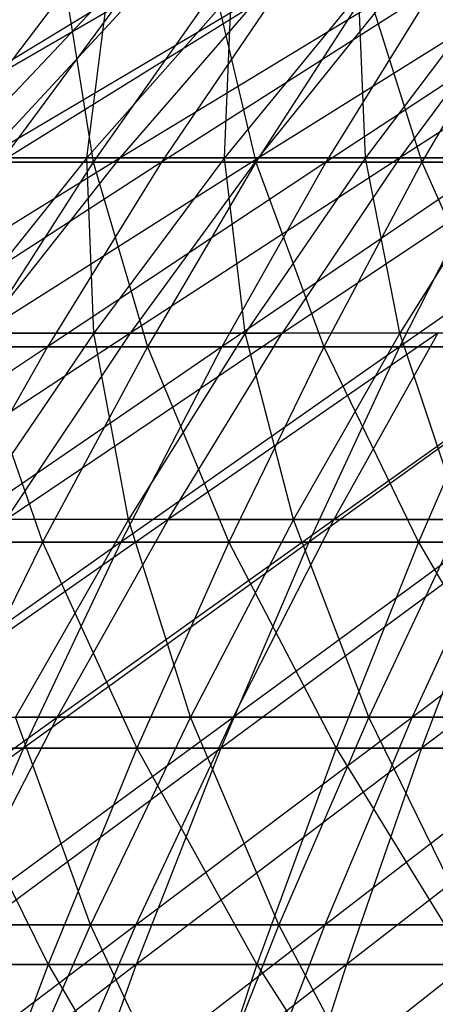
# Model space of a CAD drawing. Extents: x -125 to 125, y -143 to 0.
# Tile 248 of 256: x -15.37 to -12.14, y -39.44 to -31.79. Entities that reach past the tile are written whole.
import ezdxf

# ---------------------------------------------------------------- set-up
doc = ezdxf.new("R2010")
doc.units = 0
doc.header["$LTSCALE"] = 25.4
doc.layers.get('0').update_dxf_attribs({"linetype": 'CONTINUOUS'})

# ---------------------------------------------------------------- blocks, each defined once
blk = doc.blocks.new('NL2500027000_STL_3')
at = {"color": 0}
for p, q in [((-14.5282, -31.548, -27.4644), (-16.7437, -32.8942, -28.6601)), ((-14.5282, -31.548, -27.4644), (-16.7437, -32.8942, -28.6601)), ((-16.6607, -32.8588, -22.9749), (-14.4603, -31.5853, -21.8899)), ((-16.6607, -32.8588, -22.9749), (-14.4603, -31.5853, -21.8899)), ((-15.016, -31.548, 27.2008), (-16.0417, -32.8942, 29.0588)), ((-15.016, -31.548, 27.2008), (-16.0417, -32.8942, 29.0588)), ((-14.6899, -31.5853, 21.7365), (-15.8911, -32.8588, 23.5138)), ((-14.6899, -31.5853, 21.7365), (-15.8911, -32.8588, 23.5138)), ((-14.4603, -31.5853, -21.8899), (-15.6427, -32.8588, -23.6798)), ((-15.6427, -32.8588, -23.6798), (-13.4918, -31.5853, -22.4999)), ((-14.4603, -31.5853, -21.8899), (-15.6427, -32.8588, -23.6798)), ((-15.6427, -32.8588, -23.6798), (-13.4918, -31.5853, -22.4999)), ((-14.5282, -31.548, -27.4644), (-15.5206, -32.8942, -29.3405)), ((-14.5282, -31.548, -27.4644), (-15.5206, -32.8942, -29.3405)), ((-13.3575, -31.548, -28.0525), (-15.5206, -32.8942, -29.3405)), ((-13.3575, -31.548, -28.0525), (-15.5206, -32.8942, -29.3405)), ((-15.016, -31.548, 27.2008), (-14.8024, -32.8942, 29.7093)), ((-15.016, -31.548, 27.2008), (-14.8024, -32.8942, 29.7093)), ((-13.7278, -31.5853, 22.3566), (-14.8503, -32.8588, 24.1846)), ((-14.8503, -32.8588, 24.1846), (-14.6899, -31.5853, 21.7365)), ((-13.7278, -31.5853, 22.3566), (-14.8503, -32.8588, 24.1846)), ((-14.8503, -32.8588, 24.1846), (-14.6899, -31.5853, 21.7365)), ((-13.8559, -31.548, 27.8096), (-14.8024, -32.8942, 29.7093)), ((-13.8559, -31.548, 27.8096), (-14.8024, -32.8942, 29.7093)), ((-13.4918, -31.5853, -22.4999), (-14.5949, -32.8588, -24.3396)), ((-14.5949, -32.8588, -24.3396), (-12.4975, -31.5853, -23.0669)), ((-13.4918, -31.5853, -22.4999), (-14.5949, -32.8588, -24.3396)), ((-14.5949, -32.8588, -24.3396), (-12.4975, -31.5853, -23.0669)), ((-13.3575, -31.548, -28.0525), (-14.2699, -32.8942, -29.9687)), ((-13.3575, -31.548, -28.0525), (-14.2699, -32.8942, -29.9687)), ((-12.163, -31.548, -28.5907), (-14.2699, -32.8942, -29.9687)), ((-12.163, -31.548, -28.5907), (-14.2699, -32.8942, -29.9687)), ((-13.8559, -31.548, 27.8096), (-13.5368, -32.8942, 30.3069)), ((-13.8559, -31.548, 27.8096), (-13.5368, -32.8942, 30.3069)), ((-12.7396, -31.5853, 22.9341), (-13.7812, -32.8588, 24.8093)), ((-13.7812, -32.8588, 24.8093), (-13.7278, -31.5853, 22.3566)), ((-12.7396, -31.5853, 22.9341), (-13.7812, -32.8588, 24.8093)), ((-13.7812, -32.8588, 24.8093), (-13.7278, -31.5853, 22.3566)), ((-12.6713, -31.548, 28.369), (-13.5368, -32.8942, 30.3069)), ((-12.6713, -31.548, 28.369), (-13.5368, -32.8942, 30.3069)), ((-12.4975, -31.5853, -23.0669), (-13.5193, -32.8588, -24.953)), ((-13.5193, -32.8588, -24.953), (-11.4794, -31.5853, -23.5901)), ((-12.4975, -31.5853, -23.0669), (-13.5193, -32.8588, -24.953)), ((-13.5193, -32.8588, -24.953), (-11.4794, -31.5853, -23.5901)), ((-12.163, -31.548, -28.5907), (-12.9938, -32.8942, -30.5436)), ((-12.163, -31.548, -28.5907), (-12.9938, -32.8942, -30.5436)), ((-10.9469, -31.548, -29.078), (-12.9938, -32.8942, -30.5436)), ((-10.9469, -31.548, -29.078), (-12.9938, -32.8942, -30.5436)), ((-12.6859, -32.8588, 25.3868), (-12.7396, -31.5853, 22.9341)), ((-12.6859, -32.8588, 25.3868), (-12.7396, -31.5853, 22.9341)), ((-11.7271, -31.5853, 23.468), (-12.6859, -32.8588, 25.3868)), ((-11.7271, -31.5853, 23.468), (-12.6859, -32.8588, 25.3868)), ((-12.6713, -31.548, 28.369), (-12.2471, -32.8942, 30.8506)), ((-12.6713, -31.548, 28.369), (-12.2471, -32.8942, 30.8506)), ((-10.4395, -31.5853, -24.0684), (-12.418, -32.8588, -25.519)), ((-11.4794, -31.5853, -23.5901), (-12.418, -32.8588, -25.519)), ((-10.4395, -31.5853, -24.0684), (-12.418, -32.8588, -25.519)), ((-11.4794, -31.5853, -23.5901), (-12.418, -32.8588, -25.519)), ((-11.4641, -31.548, 28.878), (-12.2471, -32.8942, 30.8506)), ((-11.4641, -31.548, 28.878), (-12.2471, -32.8942, 30.8506)), ((-16.7943, -34.2219, -25.4231), (-14.5949, -32.8588, -24.3396)), ((-16.7943, -34.2219, -25.4231), (-14.5949, -32.8588, -24.3396)), ((-14.2699, -32.8942, -29.9687), (-16.4857, -34.3282, -31.165)), ((-14.2699, -32.8942, -29.9687), (-16.4857, -34.3282, -31.165)), ((-16.0417, -32.8942, 29.0588), (-14.8024, -32.8942, 29.7093)), ((-16.0417, -32.8942, 29.0588), (-14.8024, -32.8942, 29.7093)), ((-14.8503, -32.8588, 24.1846), (-15.9435, -34.2219, 25.9651)), ((-14.8503, -32.8588, 24.1846), (-15.9435, -34.2219, 25.9651)), ((-14.8503, -32.8588, 24.1846), (-15.8911, -32.8588, 23.5138)), ((-14.8503, -32.8588, 24.1846), (-15.8911, -32.8588, 23.5138)), ((-14.8024, -32.8942, 29.7093), (-15.7229, -34.3282, 31.5568)), ((-14.8024, -32.8942, 29.7093), (-15.7229, -34.3282, 31.5568)), ((-14.5949, -32.8588, -24.3396), (-15.6694, -34.2219, -26.1314)), ((-15.6694, -34.2219, -26.1314), (-13.5193, -32.8588, -24.953)), ((-14.5949, -32.8588, -24.3396), (-15.6694, -34.2219, -26.1314)), ((-15.6694, -34.2219, -26.1314), (-13.5193, -32.8588, -24.953)), ((-15.6427, -32.8588, -23.6798), (-14.5949, -32.8588, -24.3396)), ((-15.6427, -32.8588, -23.6798), (-14.5949, -32.8588, -24.3396)), ((-14.2699, -32.8942, -29.9687), (-15.5206, -32.8942, -29.3405)), ((-14.2699, -32.8942, -29.9687), (-15.5206, -32.8942, -29.3405)), ((-14.2699, -32.8942, -29.9687), (-15.1573, -34.3282, -31.8323)), ((-14.2699, -32.8942, -29.9687), (-15.1573, -34.3282, -31.8323)), ((-12.9938, -32.8942, -30.5436), (-15.1573, -34.3282, -31.8323)), ((-12.9938, -32.8942, -30.5436), (-15.1573, -34.3282, -31.8323)), ((-13.7812, -32.8588, 24.8093), (-14.8503, -32.8588, 24.1846)), ((-13.7812, -32.8588, 24.8093), (-14.8503, -32.8588, 24.1846)), ((-14.7958, -34.2219, 26.6358), (-14.8503, -32.8588, 24.1846)), ((-14.7958, -34.2219, 26.6358), (-14.8503, -32.8588, 24.1846)), ((-14.8024, -32.8942, 29.7093), (-13.5368, -32.8942, 30.3069)), ((-14.8024, -32.8942, 29.7093), (-13.5368, -32.8942, 30.3069)), ((-14.8024, -32.8942, 29.7093), (-14.3786, -34.3282, 32.1915)), ((-14.8024, -32.8942, 29.7093), (-14.3786, -34.3282, 32.1915)), ((-13.7812, -32.8588, 24.8093), (-14.7958, -34.2219, 26.6358)), ((-13.7812, -32.8588, 24.8093), (-14.7958, -34.2219, 26.6358)), ((-14.5949, -32.8588, -24.3396), (-13.5193, -32.8588, -24.953)), ((-14.5949, -32.8588, -24.3396), (-13.5193, -32.8588, -24.953)), ((-12.418, -32.8588, -25.519), (-14.5146, -34.2219, -26.79)), ((-13.5193, -32.8588, -24.953), (-14.5146, -34.2219, -26.79)), ((-12.418, -32.8588, -25.519), (-14.5146, -34.2219, -26.79)), ((-13.5193, -32.8588, -24.953), (-14.5146, -34.2219, -26.79)), ((-13.5368, -32.8942, 30.3069), (-14.3786, -34.3282, 32.1915)), ((-13.5368, -32.8942, 30.3069), (-14.3786, -34.3282, 32.1915)), ((-12.9938, -32.8942, -30.5436), (-14.2699, -32.8942, -29.9687)), ((-12.9938, -32.8942, -30.5436), (-14.2699, -32.8942, -29.9687)), ((-12.9938, -32.8942, -30.5436), (-13.8018, -34.3282, -32.443)), ((-12.9938, -32.8942, -30.5436), (-13.8018, -34.3282, -32.443)), ((-11.6946, -32.8942, -31.0642), (-13.8018, -34.3282, -32.443)), ((-11.6946, -32.8942, -31.0642), (-13.8018, -34.3282, -32.443)), ((-12.6859, -32.8588, 25.3868), (-13.7812, -32.8588, 24.8093)), ((-12.6859, -32.8588, 25.3868), (-13.7812, -32.8588, 24.8093)), ((-13.6199, -34.2219, 27.2558), (-13.7812, -32.8588, 24.8093)), ((-13.6199, -34.2219, 27.2558), (-13.7812, -32.8588, 24.8093)), ((-12.6859, -32.8588, 25.3868), (-13.6199, -34.2219, 27.2558)), ((-12.6859, -32.8588, 25.3868), (-13.6199, -34.2219, 27.2558)), ((-13.5368, -32.8942, 30.3069), (-12.2471, -32.8942, 30.8506)), ((-13.5368, -32.8942, 30.3069), (-12.2471, -32.8942, 30.8506)), ((-13.5368, -32.8942, 30.3069), (-13.0087, -34.3282, 32.7691)), ((-13.5368, -32.8942, 30.3069), (-13.0087, -34.3282, 32.7691)), ((-13.5193, -32.8588, -24.953), (-12.418, -32.8588, -25.519)), ((-13.5193, -32.8588, -24.953), (-12.418, -32.8588, -25.519)), ((-12.418, -32.8588, -25.519), (-13.3322, -34.2219, -27.3977)), ((-13.3322, -34.2219, -27.3977), (-11.2931, -32.8588, -26.0363)), ((-12.418, -32.8588, -25.519), (-13.3322, -34.2219, -27.3977)), ((-13.3322, -34.2219, -27.3977), (-11.2931, -32.8588, -26.0363)), ((-12.2471, -32.8942, 30.8506), (-13.0087, -34.3282, 32.7691)), ((-12.2471, -32.8942, 30.8506), (-13.0087, -34.3282, 32.7691)), ((-11.6946, -32.8942, -31.0642), (-12.9938, -32.8942, -30.5436)), ((-11.6946, -32.8942, -31.0642), (-12.9938, -32.8942, -30.5436)), ((-11.5665, -32.8588, 25.916), (-12.6859, -32.8588, 25.3868)), ((-11.5665, -32.8588, 25.916), (-12.6859, -32.8588, 25.3868)), ((-12.418, -34.2219, 27.824), (-12.6859, -32.8588, 25.3868)), ((-12.418, -34.2219, 27.824), (-12.6859, -32.8588, 25.3868)), ((-11.6946, -32.8942, -31.0642), (-12.4219, -34.3282, -32.996)), ((-11.6946, -32.8942, -31.0642), (-12.4219, -34.3282, -32.996)), ((-10.3747, -32.8942, -31.5296), (-12.4219, -34.3282, -32.996)), ((-10.3747, -32.8942, -31.5296), (-12.4219, -34.3282, -32.996)), ((-11.5665, -32.8588, 25.916), (-12.418, -34.2219, 27.824)), ((-11.5665, -32.8588, 25.916), (-12.418, -34.2219, 27.824)), ((-12.418, -32.8588, -25.519), (-11.2931, -32.8588, -26.0363)), ((-12.418, -32.8588, -25.519), (-11.2931, -32.8588, -26.0363)), ((-12.2471, -32.8942, 30.8506), (-10.9357, -32.8942, 31.3395)), ((-12.2471, -32.8942, 30.8506), (-10.9357, -32.8942, 31.3395)), ((-12.2471, -32.8942, 30.8506), (-11.6157, -34.3282, 33.2883)), ((-12.2471, -32.8942, 30.8506), (-11.6157, -34.3282, 33.2883)), ((-14.5146, -34.2219, -26.79), (-16.7133, -35.672, -27.8723)), ((-14.5146, -34.2219, -26.79), (-16.7133, -35.672, -27.8723)), ((-14.7958, -34.2219, 26.6358), (-15.9435, -34.2219, 25.9651)), ((-14.7958, -34.2219, 26.6358), (-15.9435, -34.2219, 25.9651)), ((-14.7958, -34.2219, 26.6358), (-15.7815, -35.672, 28.4102)), ((-14.7958, -34.2219, 26.6358), (-15.7815, -35.672, 28.4102)), ((-15.6694, -34.2219, -26.1314), (-14.5146, -34.2219, -26.79)), ((-15.6694, -34.2219, -26.1314), (-14.5146, -34.2219, -26.79)), ((-14.5146, -34.2219, -26.79), (-15.4816, -35.672, -28.5748)), ((-15.4816, -35.672, -28.5748), (-13.3322, -34.2219, -27.3977)), ((-14.5146, -34.2219, -26.79), (-15.4816, -35.672, -28.5748)), ((-15.4816, -35.672, -28.5748), (-13.3322, -34.2219, -27.3977)), ((-13.6199, -34.2219, 27.2558), (-14.7958, -34.2219, 26.6358)), ((-13.6199, -34.2219, 27.2558), (-14.7958, -34.2219, 26.6358)), ((-14.5272, -35.672, 29.0716), (-14.7958, -34.2219, 26.6358)), ((-14.5272, -35.672, 29.0716), (-14.7958, -34.2219, 26.6358)), ((-13.6199, -34.2219, 27.2558), (-14.5272, -35.672, 29.0716)), ((-13.6199, -34.2219, 27.2558), (-14.5272, -35.672, 29.0716)), ((-14.5146, -34.2219, -26.79), (-13.3322, -34.2219, -27.3977)), ((-14.5146, -34.2219, -26.79), (-13.3322, -34.2219, -27.3977)), ((-12.1245, -34.2219, -27.9531), (-14.2204, -35.672, -29.2229)), ((-14.2204, -35.672, -29.2229), (-13.3322, -34.2219, -27.3977)), ((-14.2204, -35.672, -29.2229), (-13.3322, -34.2219, -27.3977)), ((-12.1245, -34.2219, -27.9531), (-14.2204, -35.672, -29.2229)), ((-12.418, -34.2219, 27.824), (-13.6199, -34.2219, 27.2558)), ((-12.418, -34.2219, 27.824), (-13.6199, -34.2219, 27.2558)), ((-13.2453, -35.672, 29.6776), (-13.6199, -34.2219, 27.2558)), ((-13.2453, -35.672, 29.6776), (-13.6199, -34.2219, 27.2558)), ((-12.1245, -34.2219, -27.9531), (-13.3322, -34.2219, -27.3977)), ((-12.1245, -34.2219, -27.9531), (-13.3322, -34.2219, -27.3977)), ((-12.418, -34.2219, 27.824), (-13.2453, -35.672, 29.6776)), ((-12.418, -34.2219, 27.824), (-13.2453, -35.672, 29.6776)), ((-12.1245, -34.2219, -27.9531), (-12.9322, -35.672, -29.8154)), ((-12.9322, -35.672, -29.8154), (-10.8936, -34.2219, -28.4554)), ((-12.1245, -34.2219, -27.9531), (-12.9322, -35.672, -29.8154)), ((-12.9322, -35.672, -29.8154), (-10.8936, -34.2219, -28.4554)), ((-11.1925, -34.2219, 28.3392), (-12.418, -34.2219, 27.824)), ((-11.1925, -34.2219, 28.3392), (-12.418, -34.2219, 27.824)), ((-11.9382, -35.672, 30.2271), (-12.418, -34.2219, 27.824)), ((-11.9382, -35.672, 30.2271), (-12.418, -34.2219, 27.824)), ((-15.1573, -34.3282, -31.8323), (-17.4219, -35.8473, -32.9349)), ((-15.1573, -34.3282, -31.8323), (-17.4219, -35.8473, -32.9349)), ((-15.1573, -34.3282, -31.8323), (-16.4857, -34.3282, -31.165)), ((-15.1573, -34.3282, -31.8323), (-16.4857, -34.3282, -31.165)), ((-15.1573, -34.3282, -31.8323), (-16.018, -35.8473, -33.6401)), ((-15.1573, -34.3282, -31.8323), (-16.018, -35.8473, -33.6401)), ((-13.8018, -34.3282, -32.443), (-16.018, -35.8473, -33.6401)), ((-13.8018, -34.3282, -32.443), (-16.018, -35.8473, -33.6401)), ((-15.7229, -34.3282, 31.5568), (-14.3786, -34.3282, 32.1915)), ((-15.7229, -34.3282, 31.5568), (-14.3786, -34.3282, 32.1915)), ((-15.7229, -34.3282, 31.5568), (-15.1952, -35.8473, 34.0197)), ((-15.7229, -34.3282, 31.5568), (-15.1952, -35.8473, 34.0197)), ((-14.3786, -34.3282, 32.1915), (-15.1952, -35.8473, 34.0197)), ((-14.3786, -34.3282, 32.1915), (-15.1952, -35.8473, 34.0197)), ((-13.8018, -34.3282, -32.443), (-15.1573, -34.3282, -31.8323)), ((-13.8018, -34.3282, -32.443), (-15.1573, -34.3282, -31.8323)), ((-13.8018, -34.3282, -32.443), (-14.5857, -35.8473, -34.2854)), ((-13.8018, -34.3282, -32.443), (-14.5857, -35.8473, -34.2854)), ((-12.4219, -34.3282, -32.996), (-14.5857, -35.8473, -34.2854)), ((-12.4219, -34.3282, -32.996), (-14.5857, -35.8473, -34.2854)), ((-14.3786, -34.3282, 32.1915), (-13.0087, -34.3282, 32.7691)), ((-14.3786, -34.3282, 32.1915), (-13.0087, -34.3282, 32.7691)), ((-14.3786, -34.3282, 32.1915), (-13.7475, -35.8473, 34.63)), ((-14.3786, -34.3282, 32.1915), (-13.7475, -35.8473, 34.63)), ((-12.4219, -34.3282, -32.996), (-13.8018, -34.3282, -32.443)), ((-12.4219, -34.3282, -32.996), (-13.8018, -34.3282, -32.443)), ((-13.0087, -34.3282, 32.7691), (-13.7475, -35.8473, 34.63)), ((-13.0087, -34.3282, 32.7691), (-13.7475, -35.8473, 34.63)), ((-12.4219, -34.3282, -32.996), (-13.1273, -35.8473, -34.8698)), ((-12.4219, -34.3282, -32.996), (-13.1273, -35.8473, -34.8698)), ((-11.0198, -34.3282, -33.4903), (-13.1273, -35.8473, -34.8698)), ((-11.0198, -34.3282, -33.4903), (-13.1273, -35.8473, -34.8698)), ((-13.0087, -34.3282, 32.7691), (-11.6157, -34.3282, 33.2883)), ((-13.0087, -34.3282, 32.7691), (-11.6157, -34.3282, 33.2883)), ((-13.0087, -34.3282, 32.7691), (-12.2754, -35.8473, 35.1788)), ((-13.0087, -34.3282, 32.7691), (-12.2754, -35.8473, 35.1788)), ((-11.0198, -34.3282, -33.4903), (-12.4219, -34.3282, -32.996)), ((-11.0198, -34.3282, -33.4903), (-12.4219, -34.3282, -32.996)), ((-11.6157, -34.3282, 33.2883), (-12.2754, -35.8473, 35.1788)), ((-11.6157, -34.3282, 33.2883), (-12.2754, -35.8473, 35.1788)), ((-14.2204, -35.672, -29.2229), (-16.4185, -37.2067, -30.304)), ((-14.2204, -35.672, -29.2229), (-16.4185, -37.2067, -30.304)), ((-14.5272, -35.672, 29.0716), (-15.7815, -35.672, 28.4102)), ((-14.5272, -35.672, 29.0716), (-15.7815, -35.672, 28.4102)), ((-14.2204, -35.672, -29.2229), (-15.4816, -35.672, -28.5748)), ((-14.2204, -35.672, -29.2229), (-15.4816, -35.672, -28.5748)), ((-14.5272, -35.672, 29.0716), (-15.4064, -37.2067, 30.8309)), ((-14.5272, -35.672, 29.0716), (-15.4064, -37.2067, 30.8309)), ((-14.2204, -35.672, -29.2229), (-15.081, -37.2067, -30.9913)), ((-15.081, -37.2067, -30.9913), (-12.9322, -35.672, -29.8154)), ((-14.2204, -35.672, -29.2229), (-15.081, -37.2067, -30.9913)), ((-15.081, -37.2067, -30.9913), (-12.9322, -35.672, -29.8154)), ((-13.2453, -35.672, 29.6776), (-14.5272, -35.672, 29.0716)), ((-13.2453, -35.672, 29.6776), (-14.5272, -35.672, 29.0716)), ((-14.0469, -37.2067, 31.4736), (-14.5272, -35.672, 29.0716)), ((-14.0469, -37.2067, 31.4736), (-14.5272, -35.672, 29.0716)), ((-14.2204, -35.672, -29.2229), (-12.9322, -35.672, -29.8154)), ((-14.2204, -35.672, -29.2229), (-12.9322, -35.672, -29.8154)), ((-13.2453, -35.672, 29.6776), (-14.0469, -37.2067, 31.4736)), ((-13.2453, -35.672, 29.6776), (-14.0469, -37.2067, 31.4736)), ((-12.9322, -35.672, -29.8154), (-13.7148, -37.2067, -31.6197)), ((-13.7148, -37.2067, -31.6197), (-11.6194, -35.672, -30.3511)), ((-12.9322, -35.672, -29.8154), (-13.7148, -37.2067, -31.6197)), ((-13.7148, -37.2067, -31.6197), (-11.6194, -35.672, -30.3511)), ((-11.9382, -35.672, 30.2271), (-13.2453, -35.672, 29.6776)), ((-11.9382, -35.672, 30.2271), (-13.2453, -35.672, 29.6776)), ((-12.6606, -37.2067, 32.0563), (-13.2453, -35.672, 29.6776)), ((-12.6606, -37.2067, 32.0563), (-13.2453, -35.672, 29.6776)), ((-12.9322, -35.672, -29.8154), (-11.6194, -35.672, -30.3511)), ((-12.9322, -35.672, -29.8154), (-11.6194, -35.672, -30.3511)), ((-11.9382, -35.672, 30.2271), (-12.6606, -37.2067, 32.0563)), ((-11.9382, -35.672, 30.2271), (-12.6606, -37.2067, 32.0563)), ((-11.6194, -35.672, -30.3511), (-12.3225, -37.2067, -32.1878)), ((-12.3225, -37.2067, -32.1878), (-10.2844, -35.672, -30.829)), ((-11.6194, -35.672, -30.3511), (-12.3225, -37.2067, -32.1878)), ((-12.3225, -37.2067, -32.1878), (-10.2844, -35.672, -30.829)), ((-14.5857, -35.8473, -34.2854), (-16.8507, -37.4489, -35.3888)), ((-14.5857, -35.8473, -34.2854), (-16.8507, -37.4489, -35.3888)), ((-16.6158, -35.8473, 33.3489), (-15.1952, -35.8473, 34.0197)), ((-16.6158, -35.8473, 33.3489), (-15.1952, -35.8473, 34.0197)), ((-14.5857, -35.8473, -34.2854), (-16.018, -35.8473, -33.6401)), ((-14.5857, -35.8473, -34.2854), (-16.018, -35.8473, -33.6401)), ((-15.1952, -35.8473, 34.0197), (-15.9851, -37.4489, 35.7882)), ((-15.1952, -35.8473, 34.0197), (-15.9851, -37.4489, 35.7882)), ((-14.5857, -35.8473, -34.2854), (-15.3439, -37.4489, -36.0677)), ((-14.5857, -35.8473, -34.2854), (-15.3439, -37.4489, -36.0677)), ((-13.1273, -35.8473, -34.8698), (-15.3439, -37.4489, -36.0677)), ((-13.1273, -35.8473, -34.8698), (-15.3439, -37.4489, -36.0677)), ((-15.1952, -35.8473, 34.0197), (-13.7475, -35.8473, 34.63)), ((-15.1952, -35.8473, 34.0197), (-13.7475, -35.8473, 34.63)), ((-15.1952, -35.8473, 34.0197), (-14.4622, -37.4489, 36.4302)), ((-15.1952, -35.8473, 34.0197), (-14.4622, -37.4489, 36.4302)), ((-13.1273, -35.8473, -34.8698), (-14.5857, -35.8473, -34.2854)), ((-13.1273, -35.8473, -34.8698), (-14.5857, -35.8473, -34.2854)), ((-13.7475, -35.8473, 34.63), (-14.4622, -37.4489, 36.4302)), ((-13.7475, -35.8473, 34.63), (-14.4622, -37.4489, 36.4302)), ((-13.1273, -35.8473, -34.8698), (-13.8097, -37.4489, -36.6825)), ((-13.1273, -35.8473, -34.8698), (-13.8097, -37.4489, -36.6825)), ((-11.6457, -35.8473, -35.3923), (-13.8097, -37.4489, -36.6825)), ((-11.6457, -35.8473, -35.3923), (-13.8097, -37.4489, -36.6825)), ((-13.7475, -35.8473, 34.63), (-12.2754, -35.8473, 35.1788)), ((-13.7475, -35.8473, 34.63), (-12.2754, -35.8473, 35.1788)), ((-13.7475, -35.8473, 34.63), (-12.9135, -37.4489, 37.0075)), ((-13.7475, -35.8473, 34.63), (-12.9135, -37.4489, 37.0075)), ((-11.6457, -35.8473, -35.3923), (-13.1273, -35.8473, -34.8698)), ((-11.6457, -35.8473, -35.3923), (-13.1273, -35.8473, -34.8698)), ((-12.2754, -35.8473, 35.1788), (-12.9135, -37.4489, 37.0075)), ((-12.2754, -35.8473, 35.1788), (-12.9135, -37.4489, 37.0075)), ((-12.2754, -35.8473, 35.1788), (-10.7815, -35.8473, 35.665)), ((-12.2754, -35.8473, 35.1788), (-10.7815, -35.8473, 35.665)), ((-12.2754, -35.8473, 35.1788), (-11.3419, -37.4489, 37.519)), ((-12.2754, -35.8473, 35.1788), (-11.3419, -37.4489, 37.519)), ((-11.6457, -35.8473, -35.3923), (-12.2511, -37.4489, -37.2321)), ((-11.6457, -35.8473, -35.3923), (-12.2511, -37.4489, -37.2321)), ((-10.1433, -35.8473, -35.8517), (-12.2511, -37.4489, -37.2321)), ((-10.1433, -35.8473, -35.8517), (-12.2511, -37.4489, -37.2321)), ((-17.3236, -38.8231, -31.9747), (-15.081, -37.2067, -30.9913)), ((-17.3236, -38.8231, -31.9747), (-15.081, -37.2067, -30.9913)), ((-16.4185, -37.2067, -30.304), (-15.081, -37.2067, -30.9913)), ((-16.4185, -37.2067, -30.304), (-15.081, -37.2067, -30.9913)), ((-15.081, -37.2067, -30.9913), (-15.9124, -38.8231, -32.6999)), ((-15.9124, -38.8231, -32.6999), (-13.7148, -37.2067, -31.6197)), ((-15.081, -37.2067, -30.9913), (-15.9124, -38.8231, -32.6999)), ((-15.9124, -38.8231, -32.6999), (-13.7148, -37.2067, -31.6197)), ((-14.0469, -37.2067, 31.4736), (-15.4064, -37.2067, 30.8309)), ((-14.0469, -37.2067, 31.4736), (-15.4064, -37.2067, 30.8309)), ((-14.8213, -38.8231, 33.2087), (-15.4064, -37.2067, 30.8309)), ((-14.8213, -38.8231, 33.2087), (-15.4064, -37.2067, 30.8309)), ((-15.081, -37.2067, -30.9913), (-13.7148, -37.2067, -31.6197)), ((-15.081, -37.2067, -30.9913), (-13.7148, -37.2067, -31.6197)), ((-14.0469, -37.2067, 31.4736), (-14.8213, -38.8231, 33.2087)), ((-14.0469, -37.2067, 31.4736), (-14.8213, -38.8231, 33.2087)), ((-13.7148, -37.2067, -31.6197), (-14.4709, -38.8231, -33.3628)), ((-14.4709, -38.8231, -33.3628), (-12.3225, -37.2067, -32.1878)), ((-13.7148, -37.2067, -31.6197), (-14.4709, -38.8231, -33.3628)), ((-14.4709, -38.8231, -33.3628), (-12.3225, -37.2067, -32.1878)), ((-12.6606, -37.2067, 32.0563), (-14.0469, -37.2067, 31.4736)), ((-12.6606, -37.2067, 32.0563), (-14.0469, -37.2067, 31.4736)), ((-13.3586, -38.8231, 33.8236), (-14.0469, -37.2067, 31.4736)), ((-13.3586, -38.8231, 33.8236), (-14.0469, -37.2067, 31.4736)), ((-13.7148, -37.2067, -31.6197), (-12.3225, -37.2067, -32.1878)), ((-13.7148, -37.2067, -31.6197), (-12.3225, -37.2067, -32.1878)), ((-12.6606, -37.2067, 32.0563), (-13.3586, -38.8231, 33.8236)), ((-12.6606, -37.2067, 32.0563), (-13.3586, -38.8231, 33.8236)), ((-12.3225, -37.2067, -32.1878), (-13.0019, -38.8231, -33.9623)), ((-13.0019, -38.8231, -33.9623), (-10.9068, -37.2067, -32.6947)), ((-12.3225, -37.2067, -32.1878), (-13.0019, -38.8231, -33.9623)), ((-13.0019, -38.8231, -33.9623), (-10.9068, -37.2067, -32.6947)), ((-11.2503, -37.2067, 32.5781), (-12.6606, -37.2067, 32.0563)), ((-11.2503, -37.2067, 32.5781), (-12.6606, -37.2067, 32.0563)), ((-11.8705, -38.8231, 34.3741), (-12.6606, -37.2067, 32.0563)), ((-11.8705, -38.8231, 34.3741), (-12.6606, -37.2067, 32.0563)), ((-12.3225, -37.2067, -32.1878), (-10.9068, -37.2067, -32.6947)), ((-12.3225, -37.2067, -32.1878), (-10.9068, -37.2067, -32.6947)), ((-15.3439, -37.4489, -36.0677), (-17.6538, -39.1303, -37.0755)), ((-15.3439, -37.4489, -36.0677), (-17.6538, -39.1303, -37.0755)), ((-15.3439, -37.4489, -36.0677), (-16.8507, -37.4489, -35.3888)), ((-15.3439, -37.4489, -36.0677), (-16.8507, -37.4489, -35.3888)), ((-15.3439, -37.4489, -36.0677), (-16.0752, -39.1303, -37.7867)), ((-15.3439, -37.4489, -36.0677), (-16.0752, -39.1303, -37.7867)), ((-13.8097, -37.4489, -36.6825), (-16.0752, -39.1303, -37.7867)), ((-13.8097, -37.4489, -36.6825), (-16.0752, -39.1303, -37.7867)), ((-15.9851, -37.4489, 35.7882), (-14.4622, -37.4489, 36.4302)), ((-15.9851, -37.4489, 35.7882), (-14.4622, -37.4489, 36.4302)), ((-15.9851, -37.4489, 35.7882), (-15.1514, -39.1303, 38.1665)), ((-15.9851, -37.4489, 35.7882), (-15.1514, -39.1303, 38.1665)), ((-13.8097, -37.4489, -36.6825), (-15.3439, -37.4489, -36.0677)), ((-13.8097, -37.4489, -36.6825), (-15.3439, -37.4489, -36.0677)), ((-14.4622, -37.4489, 36.4302), (-15.1514, -39.1303, 38.1665)), ((-14.4622, -37.4489, 36.4302), (-15.1514, -39.1303, 38.1665)), ((-13.8097, -37.4489, -36.6825), (-14.4679, -39.1303, -38.4308)), ((-13.8097, -37.4489, -36.6825), (-14.4679, -39.1303, -38.4308)), ((-12.2511, -37.4489, -37.2321), (-14.4679, -39.1303, -38.4308)), ((-12.2511, -37.4489, -37.2321), (-14.4679, -39.1303, -38.4308)), ((-14.4622, -37.4489, 36.4302), (-12.9135, -37.4489, 37.0075)), ((-14.4622, -37.4489, 36.4302), (-12.9135, -37.4489, 37.0075)), ((-14.4622, -37.4489, 36.4302), (-13.529, -39.1303, 38.7713)), ((-14.4622, -37.4489, 36.4302), (-13.529, -39.1303, 38.7713)), ((-12.2511, -37.4489, -37.2321), (-13.8097, -37.4489, -36.6825)), ((-12.2511, -37.4489, -37.2321), (-13.8097, -37.4489, -36.6825)), ((-12.9135, -37.4489, 37.0075), (-13.529, -39.1303, 38.7713)), ((-12.9135, -37.4489, 37.0075), (-13.529, -39.1303, 38.7713)), ((-12.9135, -37.4489, 37.0075), (-11.3419, -37.4489, 37.519)), ((-12.9135, -37.4489, 37.0075), (-11.3419, -37.4489, 37.519)), ((-12.9135, -37.4489, 37.0075), (-11.8825, -39.1303, 39.3072)), ((-12.9135, -37.4489, 37.0075), (-11.8825, -39.1303, 39.3072)), ((-12.2511, -37.4489, -37.2321), (-12.8349, -39.1303, -39.0066)), ((-12.2511, -37.4489, -37.2321), (-12.8349, -39.1303, -39.0066)), ((-10.6706, -37.4489, -37.7154), (-12.8349, -39.1303, -39.0066)), ((-10.6706, -37.4489, -37.7154), (-12.8349, -39.1303, -39.0066)), ((-10.6706, -37.4489, -37.7154), (-12.2511, -37.4489, -37.2321)), ((-10.6706, -37.4489, -37.7154), (-12.2511, -37.4489, -37.2321)), ((-16.7132, -40.5185, -34.3455), (-14.4709, -38.8231, -33.3628)), ((-16.7132, -40.5185, -34.3455), (-14.4709, -38.8231, -33.3628)), ((-14.8213, -38.8231, 33.2087), (-16.2557, -38.8231, 32.5306)), ((-14.8213, -38.8231, 33.2087), (-16.2557, -38.8231, 32.5306)), ((-15.9124, -38.8231, -32.6999), (-14.4709, -38.8231, -33.3628)), ((-15.9124, -38.8231, -32.6999), (-14.4709, -38.8231, -33.3628)), ((-14.8213, -38.8231, 33.2087), (-15.5671, -40.5185, 34.8799)), ((-14.8213, -38.8231, 33.2087), (-15.5671, -40.5185, 34.8799)), ((-14.4709, -38.8231, -33.3628), (-15.1991, -40.5185, -35.0418)), ((-15.1991, -40.5185, -35.0418), (-13.0019, -38.8231, -33.9623)), ((-14.4709, -38.8231, -33.3628), (-15.1991, -40.5185, -35.0418)), ((-15.1991, -40.5185, -35.0418), (-13.0019, -38.8231, -33.9623)), ((-13.3586, -38.8231, 33.8236), (-14.8213, -38.8231, 33.2087)), ((-13.3586, -38.8231, 33.8236), (-14.8213, -38.8231, 33.2087)), ((-14.0309, -40.5185, 35.5257), (-14.8213, -38.8231, 33.2087)), ((-14.0309, -40.5185, 35.5257), (-14.8213, -38.8231, 33.2087)), ((-14.4709, -38.8231, -33.3628), (-13.0019, -38.8231, -33.9623)), ((-14.4709, -38.8231, -33.3628), (-13.0019, -38.8231, -33.9623)), ((-13.3586, -38.8231, 33.8236), (-14.0309, -40.5185, 35.5257)), ((-13.3586, -38.8231, 33.8236), (-14.0309, -40.5185, 35.5257)), ((-11.5081, -38.8231, -34.4971), (-13.6562, -40.5185, -35.6714)), ((-13.0019, -38.8231, -33.9623), (-13.6562, -40.5185, -35.6714)), ((-11.5081, -38.8231, -34.4971), (-13.6562, -40.5185, -35.6714)), ((-13.0019, -38.8231, -33.9623), (-13.6562, -40.5185, -35.6714)), ((-11.8705, -38.8231, 34.3741), (-13.3586, -38.8231, 33.8236)), ((-11.8705, -38.8231, 34.3741), (-13.3586, -38.8231, 33.8236)), ((-12.4679, -40.5185, 36.1039), (-13.3586, -38.8231, 33.8236)), ((-12.4679, -40.5185, 36.1039), (-13.3586, -38.8231, 33.8236)), ((-13.0019, -38.8231, -33.9623), (-11.5081, -38.8231, -34.4971)), ((-13.0019, -38.8231, -33.9623), (-11.5081, -38.8231, -34.4971)), ((-14.4679, -39.1303, -38.4308), (-16.7783, -40.8884, -39.4394)), ((-14.4679, -39.1303, -38.4308), (-16.7783, -40.8884, -39.4394)), ((-16.7469, -39.1303, 37.4939), (-15.1514, -39.1303, 38.1665)), ((-16.7469, -39.1303, 37.4939), (-15.1514, -39.1303, 38.1665)), ((-14.4679, -39.1303, -38.4308), (-16.0752, -39.1303, -37.7867)), ((-14.4679, -39.1303, -38.4308), (-16.0752, -39.1303, -37.7867)), ((-15.1514, -39.1303, 38.1665), (-15.8141, -40.8884, 39.8358)), ((-15.1514, -39.1303, 38.1665), (-15.8141, -40.8884, 39.8358)), ((-15.1514, -39.1303, 38.1665), (-13.529, -39.1303, 38.7713)), ((-15.1514, -39.1303, 38.1665), (-13.529, -39.1303, 38.7713)), ((-15.1514, -39.1303, 38.1665), (-14.1207, -40.8884, 40.4671)), ((-15.1514, -39.1303, 38.1665), (-14.1207, -40.8884, 40.4671)), ((-14.4679, -39.1303, -38.4308), (-15.1007, -40.8884, -40.1117)), ((-14.4679, -39.1303, -38.4308), (-15.1007, -40.8884, -40.1117)), ((-12.8349, -39.1303, -39.0066), (-15.1007, -40.8884, -40.1117)), ((-12.8349, -39.1303, -39.0066), (-15.1007, -40.8884, -40.1117)), ((-12.8349, -39.1303, -39.0066), (-14.4679, -39.1303, -38.4308)), ((-12.8349, -39.1303, -39.0066), (-14.4679, -39.1303, -38.4308)), ((-13.529, -39.1303, 38.7713), (-14.1207, -40.8884, 40.4671)), ((-13.529, -39.1303, 38.7713), (-14.1207, -40.8884, 40.4671)), ((-13.529, -39.1303, 38.7713), (-11.8825, -39.1303, 39.3072)), ((-13.529, -39.1303, 38.7713), (-11.8825, -39.1303, 39.3072)), ((-13.529, -39.1303, 38.7713), (-12.4022, -40.8884, 41.0264)), ((-13.529, -39.1303, 38.7713), (-12.4022, -40.8884, 41.0264)), ((-12.8349, -39.1303, -39.0066), (-13.3963, -40.8884, -40.7126)), ((-12.8349, -39.1303, -39.0066), (-13.3963, -40.8884, -40.7126)), ((-11.1792, -39.1303, -39.513), (-12.8349, -39.1303, -39.0066)), ((-11.1792, -39.1303, -39.513), (-12.8349, -39.1303, -39.0066))]:
    blk.add_line(p, q, dxfattribs=at)

msp = doc.modelspace()

# ---------------------------------------------------------------- block references
at = {"color": 253}
msp.add_blockref('NL2500027000_STL_3', (0, 0), dxfattribs=at)

doc.saveas('drawing.dxf')
